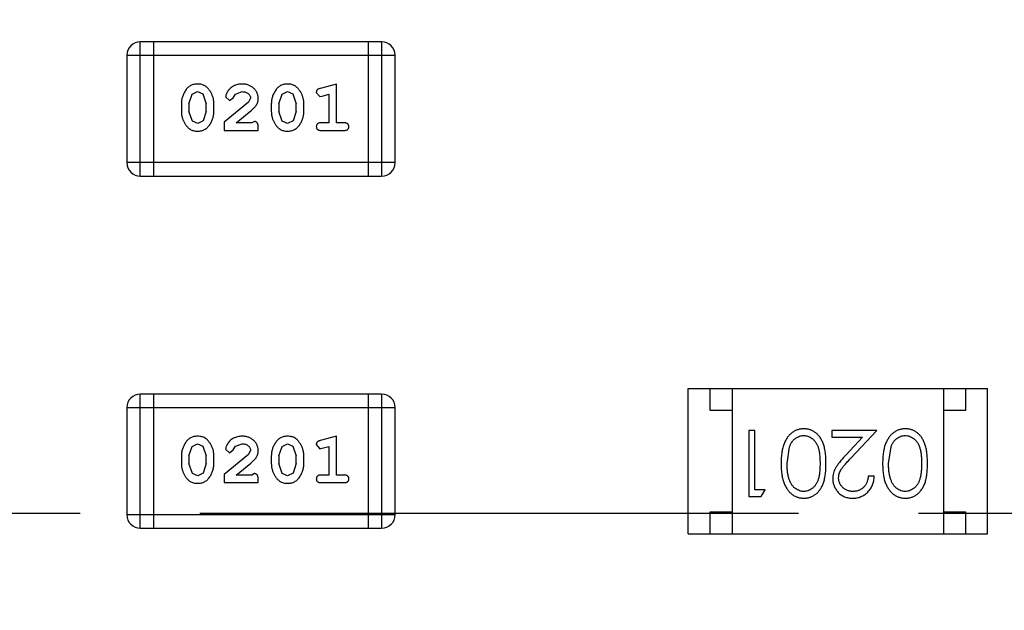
# Model space of a CAD drawing. Header units: inches. Extents: x 13 to 158, y -30 to 56.
# Tile 72 of 84: x 135.1 to 137.34, y 13.06 to 14.41. Entities that reach past the tile are written whole.
import ezdxf

# ---------------------------------------------------------------- set-up
doc = ezdxf.new("R2010")
doc.units = ezdxf.units.IN
doc.header["$LTSCALE"] = 1.21
doc.header["$MEASUREMENT"] = 0
doc.header["$PDMODE"] = 3
doc.header["$PDSIZE"] = 0.3125
doc.linetypes.add('CENTER', pattern=[0.6, 0.375, -0.075, 0.075, -0.075])
doc.layers.get('0').update_dxf_attribs({"linetype": 'CONTINUOUS'})
doc.layers.get('Defpoints').update_dxf_attribs({"linetype": 'CONTINUOUS'})
doc.layers.add('DIM', color=3, linetype='CONTINUOUS')
doc.styles.get("Standard").update_dxf_attribs({"font": 'txt', "width": 0.8})
doc.dimstyles.get("Standard").update_dxf_attribs({"dimtxt": 0.15625, "dimasz": 0.1875, "dimexe": 0.125, "dimexo": 0.0625, "dimgap": 0.09, "dimtad": 0, "dimtih": 1, "dimtoh": 1, "dimzin": 4, "dimdsep": 46, "dimtxsty": 'Standard', "dimblk": '_FILLED', "dimblk1": '_FILLED', "dimblk2": '_FILLED', "dimcen": 0.09, "dimazin": 1, "dimtp": 0.01, "dimtm": 0.01, "dimtfac": 1, "dimtofl": 0, "dimtmove": 0, "dimatfit": 3, "dimldrblk": '_FILLED', "dimfxl": 1, "dimtolj": 1, "dimtzin": 4, "dimarcsym": 0})

# ---------------------------------------------------------------- blocks, each defined once
blk = doc.blocks.new('_FILLED')
at = {"color": 0, "linetype": 'ByBlock'}
blk.add_solid([(0, 0), (-1, 0.1667), (-1, -0.1667)], dxfattribs=at)
blk = doc.blocks.new('*D16')
at = {"layer": 'Defpoints', "color": 0}
for p in [(114.1495, 13.2855), (150.6495, 13.2855), (150.6495, -11.8704)]:
    blk.add_point(p, dxfattribs=at)
at = {"layer": 'DIM', "color": 0, "lineweight": -2}
for p, q in [((114.1495, 13.223), (114.1495, -11.9954)), ((150.6495, 13.223), (150.6495, -11.9954)), ((115.1495, -11.8704), (130.7762, -11.8704)), ((149.6495, -11.8704), (134.0229, -11.8704))]:
    blk.add_line(p, q, dxfattribs=at)
at = {"layer": 'DIM', "color": 0, "lineweight": -2, "rotation": 180}
blk.add_blockref('_FILLED', (114.1495, -11.8704), dxfattribs=at)
at = {"layer": 'DIM', "color": 0, "lineweight": -2}
blk.add_blockref('_FILLED', (150.6495, -11.8704), dxfattribs=at)
at = {"layer": 'DIM', "color": 0, "insert": (132.3995, -11.8704), "char_height": 1, "attachment_point": 5}
blk.add_mtext('\\A1;36.50', dxfattribs=at)
blk = doc.blocks.new('*D17')
at = {"layer": 'Defpoints', "color": 0}
for p in [(114.4032, 19.1418), (111.869, 15.6788), (111.5494, 13.2855), (132.3995, 13.2855), (152.6733, 13.2855)]:
    blk.add_point(p, dxfattribs=at)
at = {"layer": 'DIM', "color": 0, "lineweight": -2}
blk.add_line((114.3438, 19.1612), (112.6256, 19.7203), dxfattribs=at)
for start, end in [(164.74645, 168.51927), (173.45493, 177.22774)]:
    blk.add_arc((132.3995, 13.2855), 20.6696, start, end, dxfattribs=at)
for p, rotation in [((112.7445, 19.6816), 73.36032661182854), ((111.73, 13.2855), 268.6138716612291)]:
    blk.add_blockref('_FILLED', p, dxfattribs=dict(at, rotation=rotation))
at = {"layer": 'DIM', "color": 0, "insert": (111.9852, 16.5235), "char_height": 1, "attachment_point": 5, "rotation": 80.9871}
blk.add_mtext('\\A1;18%%d', dxfattribs=at)

msp = doc.modelspace()

# ---------------------------------------------------------------- linework, layer by layer
at = {"color": 6, "linetype": 'Continuous'}
for p, q in [((135.3721, 14.0512), (135.3721, 14.356)), ((135.9208, 14.356), (135.3721, 14.356)), ((135.4026, 14.0512), (135.4026, 14.356)), ((135.8903, 14.356), (135.8903, 14.0512)), ((135.9208, 14.356), (135.9208, 14.0512)), ((135.3416, 14.3255), (135.3416, 14.0817)), ((135.3416, 14.3255), (135.9512, 14.3255)), ((135.9512, 14.0817), (135.9512, 14.3255)), ((135.8179, 14.2603), (135.7813, 14.2504)), ((135.8179, 14.1722), (135.8179, 14.2603)), ((135.4828, 14.2154), (135.4901, 14.2372)), ((135.4901, 14.2372), (135.5025, 14.243)), ((135.5025, 14.243), (135.5146, 14.2377)), ((135.5146, 14.2377), (135.5222, 14.2154)), ((135.5835, 14.2291), (135.5885, 14.2376)), ((135.5885, 14.2376), (135.6034, 14.243)), ((135.6873, 14.2154), (135.6946, 14.2372)), ((135.6946, 14.2372), (135.707, 14.243)), ((135.707, 14.243), (135.7191, 14.2377)), ((135.7191, 14.2377), (135.7267, 14.2154)), ((135.7723, 14.2412), (135.7802, 14.2319)), ((135.7856, 14.233), (135.8006, 14.2371)), ((135.8006, 14.2371), (135.8006, 14.1722)), ((135.4655, 14.2156), (135.4655, 14.1979)), ((135.4828, 14.2154), (135.4828, 14.1982)), ((135.5222, 14.1982), (135.5222, 14.2154)), ((135.5395, 14.1979), (135.5395, 14.2156)), ((135.6181, 14.2187), (135.5631, 14.1737)), ((135.5662, 14.2309), (135.575, 14.2225)), ((135.575, 14.2225), (135.5835, 14.2291)), ((135.6228, 14.2284), (135.6181, 14.2187)), ((135.67, 14.2156), (135.67, 14.1979)), ((135.6873, 14.2154), (135.6873, 14.1982)), ((135.7267, 14.1982), (135.7267, 14.2154)), ((135.744, 14.1979), (135.744, 14.2156)), ((135.7802, 14.2319), (135.7856, 14.233)), ((135.4905, 14.1759), (135.4828, 14.1982)), ((135.5222, 14.1982), (135.5149, 14.1764)), ((135.5898, 14.1722), (135.6234, 14.1992)), ((135.695, 14.1759), (135.6873, 14.1982)), ((135.7267, 14.1982), (135.7194, 14.1764)), ((135.5026, 14.1706), (135.4905, 14.1759)), ((135.5149, 14.1764), (135.5026, 14.1706)), ((135.5631, 14.1737), (135.5631, 14.1549)), ((135.626, 14.1722), (135.5898, 14.1722)), ((135.6315, 14.1753), (135.626, 14.1722)), ((135.7071, 14.1706), (135.695, 14.1759)), ((135.7194, 14.1764), (135.7071, 14.1706)), ((135.8006, 14.1722), (135.7833, 14.1722)), ((135.8352, 14.1722), (135.8179, 14.1722)), ((135.5631, 14.1549), (135.6402, 14.1549)), ((135.6402, 14.1549), (135.6402, 14.1627)), ((135.7833, 14.1549), (135.8352, 14.1549)), ((135.9512, 14.0817), (135.3416, 14.0817)), ((135.3721, 14.0512), (135.9208, 14.0512)), ((136.6175, 13.2386), (136.6175, 13.5686)), ((136.6175, 13.5686), (137.2975, 13.5686)), ((136.6675, 13.5186), (136.6675, 13.5686)), ((136.7175, 13.5686), (136.7175, 13.2386)), ((137.1975, 13.5686), (137.1975, 13.2386)), ((137.2475, 13.5686), (137.2475, 13.5186)), ((137.2975, 13.2386), (137.2975, 13.5686)), ((135.3721, 13.2512), (135.3721, 13.556)), ((135.9208, 13.556), (135.3721, 13.556)), ((135.4026, 13.2512), (135.4026, 13.556)), ((135.8903, 13.556), (135.8903, 13.2512)), ((135.9208, 13.556), (135.9208, 13.2512)), ((135.3416, 13.5255), (135.3416, 13.2817)), ((135.3416, 13.5255), (135.9512, 13.5255)), ((135.9512, 13.2817), (135.9512, 13.5255)), ((136.7175, 13.5186), (136.6675, 13.5186)), ((137.2475, 13.5186), (137.1975, 13.5186)), ((136.7557, 13.4733), (136.7557, 13.3233)), ((136.7691, 13.4733), (136.7557, 13.4733)), ((136.7691, 13.3387), (136.7691, 13.4733)), ((136.9441, 13.4733), (136.9441, 13.4579)), ((137.0461, 13.4733), (136.9441, 13.4733)), ((136.9879, 13.4112), (137.0461, 13.4733)), ((135.8179, 13.4602), (135.7813, 13.4504)), ((135.8179, 13.3721), (135.8179, 13.4602)), ((136.9441, 13.4579), (137.0139, 13.4579)), ((137.0139, 13.4579), (136.9764, 13.4179)), ((135.4828, 13.4154), (135.4901, 13.4371)), ((135.4901, 13.4371), (135.5025, 13.4429)), ((135.5025, 13.4429), (135.5146, 13.4376)), ((135.5146, 13.4376), (135.5222, 13.4154)), ((135.5662, 13.4309), (135.575, 13.4225)), ((135.575, 13.4225), (135.5835, 13.429)), ((135.5835, 13.429), (135.5885, 13.4376)), ((135.5885, 13.4376), (135.6034, 13.4429)), ((135.6228, 13.4284), (135.6181, 13.4187)), ((135.6873, 13.4154), (135.6946, 13.4371)), ((135.6946, 13.4371), (135.707, 13.4429)), ((135.707, 13.4429), (135.7191, 13.4376)), ((135.7191, 13.4376), (135.7267, 13.4154)), ((135.7723, 13.4412), (135.7802, 13.4319)), ((135.7802, 13.4319), (135.7856, 13.433)), ((135.7856, 13.433), (135.8006, 13.4371)), ((135.8006, 13.4371), (135.8006, 13.3721)), ((136.8422, 13.3983), (136.8479, 13.436)), ((137.073, 13.3983), (137.0787, 13.436)), ((135.4655, 13.4156), (135.4655, 13.3979)), ((135.4828, 13.4154), (135.4828, 13.3981)), ((135.5222, 13.3981), (135.5222, 13.4154)), ((135.5395, 13.3979), (135.5395, 13.4156)), ((135.6181, 13.4187), (135.5631, 13.3737)), ((135.67, 13.4156), (135.67, 13.3979)), ((135.6873, 13.4154), (135.6873, 13.3981)), ((135.7267, 13.3981), (135.7267, 13.4154)), ((135.744, 13.3979), (135.744, 13.4156)), ((135.4905, 13.3759), (135.4828, 13.3981)), ((135.5222, 13.3981), (135.5149, 13.3764)), ((135.5898, 13.3721), (135.6234, 13.3992)), ((135.695, 13.3759), (135.6873, 13.3981)), ((135.7267, 13.3981), (135.7194, 13.3764)), ((135.5026, 13.3706), (135.4905, 13.3759)), ((135.5149, 13.3764), (135.5026, 13.3706)), ((135.5631, 13.3737), (135.5631, 13.3548)), ((135.626, 13.3721), (135.5898, 13.3721)), ((135.6315, 13.3753), (135.626, 13.3721)), ((135.6402, 13.3548), (135.6402, 13.3627)), ((135.7071, 13.3706), (135.695, 13.3759)), ((135.7194, 13.3764), (135.7071, 13.3706)), ((135.8006, 13.3721), (135.7833, 13.3721)), ((135.8352, 13.3721), (135.8179, 13.3721)), ((137.0403, 13.3694), (137.0268, 13.3694)), ((135.5631, 13.3548), (135.6402, 13.3548)), ((135.7833, 13.3548), (135.8352, 13.3548)), ((136.7922, 13.3387), (136.7691, 13.3387)), ((136.7834, 13.3233), (136.7922, 13.3387)), ((136.7557, 13.3233), (136.7834, 13.3233)), ((135.9512, 13.2817), (135.3416, 13.2817)), ((136.6675, 13.2386), (136.6675, 13.2886)), ((136.6675, 13.2886), (136.7175, 13.2886)), ((137.1975, 13.2886), (137.2475, 13.2886)), ((137.2475, 13.2886), (137.2475, 13.2386)), ((135.3721, 13.2512), (135.9208, 13.2512)), ((136.6175, 13.2386), (137.2975, 13.2386))]:
    msp.add_line(p, q, dxfattribs=at)
at = {"color": 4, "linetype": 'CENTER', "ltscale": 3}
msp.add_line((111.5494, 13.2855), (152.6733, 13.2855), dxfattribs=at)
at = {"color": 6, "linetype": 'Continuous'}
for centre, start, end in [((135.3721, 14.3255), 90, 180), ((135.9208, 14.3255), 0, 90), ((135.3721, 14.0817), 180, 270), ((135.9208, 14.0817), 270, 0), ((135.3721, 13.5255), 90, 180), ((135.9208, 13.5255), 0, 90), ((135.3721, 13.2817), 180, 270), ((135.9208, 13.2817), 270, 0)]:
    msp.add_arc(centre, 0.0305, start, end, dxfattribs=at)
for points, knots in [([(135.5023, 14.2603), (135.5009, 14.2602), (135.4981, 14.2601), (135.494, 14.2594), (135.4902, 14.2583), (135.4866, 14.2567), (135.4833, 14.2547), (135.4802, 14.2522), (135.4774, 14.2492), (135.475, 14.2458), (135.4728, 14.2422), (135.4709, 14.2385), (135.4692, 14.2348), (135.4679, 14.231), (135.4668, 14.2273), (135.4661, 14.2234), (135.4656, 14.2195), (135.4656, 14.2169), (135.4655, 14.2156)], [0, 0, 0, 0, 0.06692, 0.130834, 0.19258, 0.252759, 0.312631, 0.373411, 0.436359, 0.501894, 0.568244, 0.632472, 0.69556, 0.757163, 0.818592, 0.878885, 0.939235, 1, 1, 1, 1]), ([(135.5395, 14.2156), (135.5394, 14.2167), (135.5394, 14.2189), (135.5391, 14.2221), (135.5386, 14.2252), (135.5379, 14.2283), (135.537, 14.2313), (135.5359, 14.2344), (135.5346, 14.2373), (135.5331, 14.2402), (135.5315, 14.2429), (135.5299, 14.2455), (135.5282, 14.2478), (135.5265, 14.2499), (135.5248, 14.2518), (135.5231, 14.2534), (135.5214, 14.2548), (135.519, 14.2564), (135.5158, 14.258), (135.5117, 14.2593), (135.5071, 14.2601), (135.504, 14.2602), (135.5023, 14.2603)], [0, 0, 0, 0, 0.049855, 0.099516, 0.148482, 0.19758, 0.246804, 0.296268, 0.346517, 0.397047, 0.446826, 0.49336, 0.537801, 0.579207, 0.617974, 0.654833, 0.689171, 0.722088, 0.786392, 0.853518, 0.924186, 1, 1, 1, 1]), ([(135.6035, 14.2603), (135.6018, 14.2602), (135.5984, 14.2601), (135.5935, 14.2592), (135.5887, 14.2578), (135.5842, 14.2558), (135.5801, 14.2534), (135.5765, 14.2505), (135.5733, 14.2473), (135.5708, 14.2437), (135.5688, 14.2401), (135.5674, 14.2368), (135.5664, 14.2338), (135.5663, 14.2318), (135.5662, 14.2309)], [0, 0, 0, 0, 0.098286, 0.193983, 0.289056, 0.384352, 0.477435, 0.566197, 0.652355, 0.737986, 0.818188, 0.887401, 0.94802, 1, 1, 1, 1]), ([(135.6402, 14.2275), (135.6401, 14.2286), (135.64, 14.2308), (135.6396, 14.234), (135.6388, 14.2371), (135.6376, 14.2401), (135.6362, 14.243), (135.6344, 14.2457), (135.6323, 14.2483), (135.6299, 14.2507), (135.6272, 14.2529), (135.6244, 14.2549), (135.6213, 14.2566), (135.6181, 14.2579), (135.6147, 14.259), (135.6111, 14.2597), (135.6074, 14.2602), (135.6048, 14.2602), (135.6035, 14.2603)], [0, 0, 0, 0, 0.060981, 0.120256, 0.178148, 0.236115, 0.293993, 0.352864, 0.413358, 0.476056, 0.539296, 0.602396, 0.665116, 0.728325, 0.792919, 0.859317, 0.928302, 1, 1, 1, 1]), ([(135.7068, 14.2603), (135.7054, 14.2602), (135.7026, 14.2601), (135.6985, 14.2594), (135.6947, 14.2583), (135.6911, 14.2567), (135.6878, 14.2547), (135.6847, 14.2522), (135.682, 14.2492), (135.6795, 14.2458), (135.6773, 14.2422), (135.6754, 14.2385), (135.6737, 14.2348), (135.6724, 14.231), (135.6713, 14.2273), (135.6706, 14.2234), (135.6701, 14.2195), (135.6701, 14.2169), (135.67, 14.2156)], [0, 0, 0, 0, 0.06692, 0.130834, 0.19258, 0.252759, 0.312631, 0.373411, 0.436359, 0.501894, 0.568244, 0.632472, 0.69556, 0.757163, 0.818592, 0.878885, 0.939235, 1, 1, 1, 1]), ([(135.744, 14.2156), (135.744, 14.2167), (135.7439, 14.2189), (135.7436, 14.2221), (135.7431, 14.2252), (135.7424, 14.2283), (135.7415, 14.2313), (135.7404, 14.2344), (135.7391, 14.2373), (135.7376, 14.2402), (135.736, 14.2429), (135.7344, 14.2455), (135.7327, 14.2478), (135.731, 14.2499), (135.7293, 14.2518), (135.7276, 14.2534), (135.7259, 14.2548), (135.7235, 14.2564), (135.7203, 14.258), (135.7162, 14.2593), (135.7116, 14.2601), (135.7085, 14.2602), (135.7068, 14.2603)], [0, 0, 0, 0, 0.049855, 0.099516, 0.148482, 0.19758, 0.246804, 0.296268, 0.346517, 0.397047, 0.446826, 0.49336, 0.537801, 0.579207, 0.617974, 0.654833, 0.689171, 0.722088, 0.786392, 0.853518, 0.924186, 1, 1, 1, 1]), ([(135.6034, 14.243), (135.6048, 14.2429), (135.6075, 14.2428), (135.6113, 14.242), (135.6147, 14.2406), (135.6175, 14.2387), (135.6199, 14.2364), (135.6216, 14.2339), (135.6226, 14.2312), (135.6228, 14.2294), (135.6228, 14.2284)], [0, 0, 0, 0, 0.156344, 0.299348, 0.4327, 0.561, 0.682299, 0.791883, 0.89611, 1, 1, 1, 1]), ([(135.7813, 14.2504), (135.7805, 14.2501), (135.7789, 14.2496), (135.7768, 14.2488), (135.7752, 14.2479), (135.774, 14.2469), (135.7732, 14.2457), (135.7727, 14.2443), (135.7723, 14.2428), (135.7723, 14.2418), (135.7723, 14.2412)], [0, 0, 0, 0, 0.187321, 0.344927, 0.475328, 0.579604, 0.674244, 0.773631, 0.882025, 1, 1, 1, 1]), ([(135.6234, 14.1992), (135.6243, 14.2), (135.626, 14.2015), (135.6283, 14.2037), (135.6304, 14.2058), (135.6323, 14.2078), (135.6339, 14.2096), (135.6353, 14.2114), (135.6364, 14.213), (135.6375, 14.2151), (135.6386, 14.2177), (135.6395, 14.2208), (135.6401, 14.2241), (135.6401, 14.2264), (135.6402, 14.2275)], [0, 0, 0, 0, 0.103002, 0.197728, 0.285279, 0.365235, 0.437224, 0.502446, 0.560545, 0.611446, 0.707576, 0.80349, 0.900532, 1, 1, 1, 1]), ([(135.4655, 14.1979), (135.4655, 14.1968), (135.4656, 14.1947), (135.4659, 14.1915), (135.4664, 14.1884), (135.4671, 14.1853), (135.4679, 14.1822), (135.4691, 14.1793), (135.4703, 14.1763), (135.4718, 14.1734), (135.4734, 14.1707), (135.475, 14.1681), (135.4767, 14.1658), (135.4783, 14.1637), (135.48, 14.1619), (135.4817, 14.1602), (135.4834, 14.1588), (135.4858, 14.1572), (135.489, 14.1556), (135.4932, 14.1543), (135.4977, 14.1534), (135.5009, 14.1533), (135.5026, 14.1533)], [0, 0, 0, 0, 0.049886, 0.09882, 0.148132, 0.19689, 0.246038, 0.295176, 0.345305, 0.395692, 0.445312, 0.491875, 0.535813, 0.577009, 0.616081, 0.652689, 0.687585, 0.720206, 0.785062, 0.85223, 0.923759, 1, 1, 1, 1]), ([(135.5026, 14.1533), (135.504, 14.1533), (135.5068, 14.1534), (135.5109, 14.1541), (135.5148, 14.1552), (135.5183, 14.1568), (135.5217, 14.1588), (135.5247, 14.1614), (135.5275, 14.1643), (135.53, 14.1677), (135.5322, 14.1713), (135.5341, 14.175), (135.5358, 14.1787), (135.5371, 14.1824), (135.5382, 14.1863), (135.5389, 14.1901), (135.5394, 14.194), (135.5394, 14.1966), (135.5395, 14.1979)], [0, 0, 0, 0, 0.067217, 0.131051, 0.19272, 0.252824, 0.312745, 0.373449, 0.436041, 0.501494, 0.567761, 0.632087, 0.695096, 0.757109, 0.817993, 0.878657, 0.939311, 1, 1, 1, 1]), ([(135.67, 14.1979), (135.6701, 14.1968), (135.6701, 14.1947), (135.6704, 14.1915), (135.6709, 14.1884), (135.6716, 14.1853), (135.6725, 14.1822), (135.6736, 14.1793), (135.6748, 14.1763), (135.6763, 14.1734), (135.6779, 14.1707), (135.6795, 14.1681), (135.6812, 14.1658), (135.6828, 14.1637), (135.6845, 14.1619), (135.6862, 14.1602), (135.688, 14.1588), (135.6903, 14.1572), (135.6935, 14.1556), (135.6977, 14.1543), (135.7023, 14.1534), (135.7054, 14.1533), (135.7071, 14.1533)], [0, 0, 0, 0, 0.049886, 0.09882, 0.148132, 0.19689, 0.246038, 0.295176, 0.345305, 0.395692, 0.445312, 0.491875, 0.535813, 0.577009, 0.616081, 0.652689, 0.687585, 0.720206, 0.785062, 0.85223, 0.923759, 1, 1, 1, 1]), ([(135.7071, 14.1533), (135.7085, 14.1533), (135.7113, 14.1534), (135.7154, 14.1541), (135.7193, 14.1552), (135.7229, 14.1568), (135.7262, 14.1588), (135.7292, 14.1614), (135.732, 14.1643), (135.7345, 14.1677), (135.7367, 14.1713), (135.7386, 14.175), (135.7403, 14.1787), (135.7416, 14.1824), (135.7427, 14.1863), (135.7434, 14.1901), (135.7439, 14.194), (135.744, 14.1966), (135.744, 14.1979)], [0, 0, 0, 0, 0.067217, 0.131051, 0.19272, 0.252824, 0.312745, 0.373449, 0.436041, 0.501494, 0.567761, 0.632087, 0.695096, 0.757109, 0.817993, 0.878657, 0.939311, 1, 1, 1, 1]), ([(135.6402, 14.1627), (135.6401, 14.1638), (135.6401, 14.1658), (135.6396, 14.1685), (135.639, 14.1707), (135.6379, 14.1725), (135.6366, 14.1738), (135.6351, 14.1747), (135.6334, 14.1752), (135.6321, 14.1753), (135.6315, 14.1753)], [0, 0, 0, 0, 0.1844, 0.34094, 0.473574, 0.586824, 0.690029, 0.789175, 0.890445, 1, 1, 1, 1]), ([(135.7833, 14.1722), (135.7824, 14.1721), (135.7807, 14.1721), (135.7784, 14.1716), (135.7764, 14.1709), (135.7749, 14.1698), (135.7737, 14.1685), (135.7729, 14.167), (135.7724, 14.1653), (135.7723, 14.1641), (135.7723, 14.1635)], [0, 0, 0, 0, 0.169102, 0.317658, 0.446239, 0.563118, 0.671828, 0.776546, 0.884858, 1, 1, 1, 1]), ([(135.8462, 14.1635), (135.8462, 14.1641), (135.8461, 14.1653), (135.8456, 14.167), (135.8448, 14.1685), (135.8436, 14.1698), (135.8421, 14.1709), (135.8401, 14.1716), (135.8378, 14.1721), (135.8361, 14.1721), (135.8352, 14.1722)], [0, 0, 0, 0, 0.11517, 0.223509, 0.328254, 0.438012, 0.553651, 0.682263, 0.830856, 1, 1, 1, 1]), ([(135.7723, 14.1635), (135.7723, 14.1629), (135.7724, 14.1617), (135.7729, 14.16), (135.7737, 14.1585), (135.7749, 14.1572), (135.7764, 14.1561), (135.7784, 14.1554), (135.7807, 14.1549), (135.7824, 14.1549), (135.7833, 14.1549)], [0, 0, 0, 0, 0.115051, 0.223278, 0.329269, 0.437893, 0.554681, 0.682591, 0.83103, 1, 1, 1, 1]), ([(135.8352, 14.1549), (135.8361, 14.1549), (135.8378, 14.1549), (135.8401, 14.1554), (135.8421, 14.1561), (135.8436, 14.1572), (135.8448, 14.1585), (135.8456, 14.16), (135.8461, 14.1617), (135.8462, 14.1629), (135.8462, 14.1635)], [0, 0, 0, 0, 0.169012, 0.317488, 0.445429, 0.560977, 0.67065, 0.776666, 0.88492, 1, 1, 1, 1]), ([(136.8805, 13.4771), (136.8793, 13.4771), (136.877, 13.4771), (136.8734, 13.4766), (136.87, 13.476), (136.8667, 13.4751), (136.8634, 13.4738), (136.8602, 13.4724), (136.8571, 13.4706), (136.8541, 13.4687), (136.8512, 13.4664), (136.8485, 13.4639), (136.8459, 13.4611), (136.8435, 13.458), (136.8412, 13.4547), (136.8391, 13.4512), (136.8372, 13.4474), (136.8354, 13.4433), (136.8338, 13.4389), (136.8325, 13.4342), (136.8313, 13.4291), (136.8304, 13.4236), (136.8297, 13.4178), (136.8291, 13.4117), (136.8288, 13.4051), (136.8288, 13.4006), (136.8287, 13.3984)], [0, 0, 0, 0, 0.033824, 0.067298, 0.10028, 0.133019, 0.165736, 0.198792, 0.232372, 0.266409, 0.301016, 0.336196, 0.371972, 0.408574, 0.446394, 0.485225, 0.525372, 0.567224, 0.611081, 0.65775, 0.70702, 0.759235, 0.814484, 0.873227, 0.934937, 1, 1, 1, 1]), ([(136.9307, 13.3984), (136.9307, 13.4007), (136.9306, 13.4054), (136.9303, 13.4121), (136.9298, 13.4185), (136.9291, 13.4244), (136.9282, 13.43), (136.9272, 13.4351), (136.9258, 13.4398), (136.9243, 13.4442), (136.9226, 13.4482), (136.9208, 13.4519), (136.9187, 13.4554), (136.9166, 13.4586), (136.9143, 13.4615), (136.9118, 13.4643), (136.9091, 13.4667), (136.9063, 13.4689), (136.9034, 13.4708), (136.9004, 13.4725), (136.8973, 13.474), (136.8941, 13.4751), (136.8908, 13.476), (136.8875, 13.4767), (136.884, 13.4771), (136.8817, 13.4771), (136.8805, 13.4771)], [0, 0, 0, 0, 0.068113, 0.132564, 0.193427, 0.250218, 0.303569, 0.353576, 0.400235, 0.443586, 0.484619, 0.524292, 0.56238, 0.599049, 0.63494, 0.669782, 0.704009, 0.737842, 0.771098, 0.803896, 0.836415, 0.868639, 0.900715, 0.933378, 0.966213, 1, 1, 1, 1]), ([(137.1113, 13.4771), (137.1101, 13.4771), (137.1077, 13.4771), (137.1042, 13.4766), (137.1008, 13.476), (137.0974, 13.4751), (137.0942, 13.4738), (137.091, 13.4724), (137.0879, 13.4706), (137.0849, 13.4687), (137.082, 13.4664), (137.0792, 13.4639), (137.0766, 13.4611), (137.0742, 13.458), (137.072, 13.4547), (137.0699, 13.4512), (137.068, 13.4474), (137.0662, 13.4433), (137.0646, 13.4389), (137.0633, 13.4342), (137.0621, 13.4291), (137.0611, 13.4236), (137.0604, 13.4178), (137.0599, 13.4117), (137.0596, 13.4051), (137.0595, 13.4006), (137.0595, 13.3984)], [0, 0, 0, 0, 0.033824, 0.067298, 0.10028, 0.133019, 0.165736, 0.198792, 0.232372, 0.266409, 0.301016, 0.336196, 0.371972, 0.408574, 0.446394, 0.485225, 0.525372, 0.567224, 0.611081, 0.65775, 0.70702, 0.759235, 0.814484, 0.873227, 0.934937, 1, 1, 1, 1]), ([(137.1614, 13.3984), (137.1614, 13.4007), (137.1614, 13.4054), (137.1611, 13.4121), (137.1606, 13.4185), (137.1599, 13.4244), (137.159, 13.43), (137.1579, 13.4351), (137.1566, 13.4398), (137.1551, 13.4442), (137.1534, 13.4482), (137.1515, 13.4519), (137.1495, 13.4554), (137.1473, 13.4586), (137.145, 13.4615), (137.1426, 13.4643), (137.1399, 13.4667), (137.1371, 13.4689), (137.1342, 13.4708), (137.1312, 13.4725), (137.1281, 13.474), (137.1249, 13.4751), (137.1216, 13.476), (137.1183, 13.4767), (137.1148, 13.4771), (137.1125, 13.4771), (137.1113, 13.4771)], [0, 0, 0, 0, 0.068113, 0.132564, 0.193427, 0.250218, 0.303569, 0.353576, 0.400235, 0.443586, 0.484619, 0.524292, 0.56238, 0.599049, 0.63494, 0.669782, 0.704009, 0.737842, 0.771098, 0.803896, 0.836415, 0.868639, 0.900715, 0.933378, 0.966213, 1, 1, 1, 1]), ([(135.5023, 13.4602), (135.5009, 13.4602), (135.4981, 13.4601), (135.494, 13.4594), (135.4902, 13.4583), (135.4866, 13.4567), (135.4833, 13.4546), (135.4802, 13.4521), (135.4774, 13.4492), (135.475, 13.4458), (135.4728, 13.4422), (135.4709, 13.4385), (135.4692, 13.4348), (135.4679, 13.431), (135.4668, 13.4272), (135.4661, 13.4234), (135.4656, 13.4195), (135.4656, 13.4169), (135.4655, 13.4156)], [0, 0, 0, 0, 0.06692, 0.130834, 0.19258, 0.252759, 0.312631, 0.373411, 0.436359, 0.501894, 0.568244, 0.632472, 0.69556, 0.757163, 0.818592, 0.878885, 0.939235, 1, 1, 1, 1]), ([(135.5395, 13.4156), (135.5394, 13.4167), (135.5394, 13.4188), (135.5391, 13.422), (135.5386, 13.4252), (135.5379, 13.4283), (135.537, 13.4313), (135.5359, 13.4343), (135.5346, 13.4373), (135.5331, 13.4402), (135.5315, 13.4429), (135.5299, 13.4455), (135.5282, 13.4478), (135.5265, 13.4499), (135.5248, 13.4517), (135.5231, 13.4534), (135.5214, 13.4548), (135.519, 13.4564), (135.5158, 13.458), (135.5117, 13.4593), (135.5071, 13.4601), (135.504, 13.4602), (135.5023, 13.4602)], [0, 0, 0, 0, 0.049855, 0.099516, 0.148482, 0.19758, 0.246804, 0.296268, 0.346517, 0.397047, 0.446826, 0.49336, 0.537801, 0.579207, 0.617974, 0.654833, 0.689171, 0.722088, 0.786392, 0.853518, 0.924186, 1, 1, 1, 1]), ([(135.6035, 13.4602), (135.6018, 13.4602), (135.5984, 13.4601), (135.5935, 13.4592), (135.5887, 13.4578), (135.5842, 13.4558), (135.5801, 13.4534), (135.5765, 13.4505), (135.5733, 13.4472), (135.5708, 13.4437), (135.5688, 13.4401), (135.5674, 13.4368), (135.5664, 13.4338), (135.5663, 13.4318), (135.5662, 13.4309)], [0, 0, 0, 0, 0.098286, 0.193983, 0.289056, 0.384352, 0.477435, 0.566197, 0.652355, 0.737986, 0.818188, 0.887401, 0.94802, 1, 1, 1, 1]), ([(135.6402, 13.4275), (135.6401, 13.4286), (135.64, 13.4308), (135.6396, 13.434), (135.6388, 13.4371), (135.6376, 13.4401), (135.6362, 13.443), (135.6344, 13.4457), (135.6323, 13.4483), (135.6299, 13.4507), (135.6272, 13.4529), (135.6244, 13.4549), (135.6213, 13.4566), (135.6181, 13.4579), (135.6147, 13.4589), (135.6111, 13.4597), (135.6074, 13.4602), (135.6048, 13.4602), (135.6035, 13.4602)], [0, 0, 0, 0, 0.060981, 0.120256, 0.178148, 0.236115, 0.293993, 0.352864, 0.413358, 0.476056, 0.539296, 0.602396, 0.665116, 0.728325, 0.792919, 0.859317, 0.928302, 1, 1, 1, 1]), ([(135.7068, 13.4602), (135.7054, 13.4602), (135.7026, 13.4601), (135.6985, 13.4594), (135.6947, 13.4583), (135.6911, 13.4567), (135.6878, 13.4546), (135.6847, 13.4521), (135.682, 13.4492), (135.6795, 13.4458), (135.6773, 13.4422), (135.6754, 13.4385), (135.6737, 13.4348), (135.6724, 13.431), (135.6713, 13.4272), (135.6706, 13.4234), (135.6701, 13.4195), (135.6701, 13.4169), (135.67, 13.4156)], [0, 0, 0, 0, 0.06692, 0.130834, 0.19258, 0.252759, 0.312631, 0.373411, 0.436359, 0.501894, 0.568244, 0.632472, 0.69556, 0.757163, 0.818592, 0.878885, 0.939235, 1, 1, 1, 1]), ([(135.744, 13.4156), (135.744, 13.4167), (135.7439, 13.4188), (135.7436, 13.422), (135.7431, 13.4252), (135.7424, 13.4283), (135.7415, 13.4313), (135.7404, 13.4343), (135.7391, 13.4373), (135.7376, 13.4402), (135.736, 13.4429), (135.7344, 13.4455), (135.7327, 13.4478), (135.731, 13.4499), (135.7293, 13.4517), (135.7276, 13.4534), (135.7259, 13.4548), (135.7235, 13.4564), (135.7203, 13.458), (135.7162, 13.4593), (135.7116, 13.4601), (135.7085, 13.4602), (135.7068, 13.4602)], [0, 0, 0, 0, 0.049855, 0.099516, 0.148482, 0.19758, 0.246804, 0.296268, 0.346517, 0.397047, 0.446826, 0.49336, 0.537801, 0.579207, 0.617974, 0.654833, 0.689171, 0.722088, 0.786392, 0.853518, 0.924186, 1, 1, 1, 1]), ([(136.8479, 13.436), (136.8483, 13.437), (136.849, 13.4391), (136.8504, 13.442), (136.8518, 13.4448), (136.8534, 13.4473), (136.8552, 13.4496), (136.857, 13.4517), (136.859, 13.4536), (136.8618, 13.4559), (136.8655, 13.4582), (136.8702, 13.4602), (136.8751, 13.4615), (136.8784, 13.4617), (136.8801, 13.4618)], [0, 0, 0, 0, 0.075949, 0.148549, 0.218996, 0.286119, 0.351826, 0.416074, 0.478265, 0.540325, 0.660405, 0.774606, 0.887187, 1, 1, 1, 1]), ([(136.8801, 13.4618), (136.8817, 13.4617), (136.885, 13.4615), (136.8899, 13.4602), (136.8946, 13.4581), (136.8984, 13.4558), (136.9013, 13.4535), (136.9033, 13.4515), (136.9052, 13.4494), (136.907, 13.4471), (136.9086, 13.4446), (136.9101, 13.4418), (136.9114, 13.4389), (136.9127, 13.4358), (136.9138, 13.4324), (136.9147, 13.4287), (136.9154, 13.4245), (136.9161, 13.42), (136.9166, 13.4151), (136.9169, 13.4098), (136.9172, 13.4042), (136.9172, 13.4003), (136.9172, 13.3983)], [0, 0, 0, 0, 0.060034, 0.120278, 0.182348, 0.247919, 0.281641, 0.315701, 0.350322, 0.385703, 0.421819, 0.459196, 0.497866, 0.538301, 0.58121, 0.628183, 0.679403, 0.734699, 0.794074, 0.858416, 0.927049, 1, 1, 1, 1]), ([(137.0787, 13.436), (137.079, 13.437), (137.0798, 13.4391), (137.0811, 13.442), (137.0826, 13.4448), (137.0842, 13.4473), (137.086, 13.4496), (137.0878, 13.4517), (137.0898, 13.4536), (137.0926, 13.4559), (137.0963, 13.4582), (137.101, 13.4602), (137.1059, 13.4615), (137.1092, 13.4617), (137.1108, 13.4618)], [0, 0, 0, 0, 0.075949, 0.148549, 0.218996, 0.286119, 0.351826, 0.416074, 0.478265, 0.540325, 0.660405, 0.774606, 0.887187, 1, 1, 1, 1]), ([(137.1108, 13.4618), (137.1125, 13.4617), (137.1158, 13.4615), (137.1207, 13.4602), (137.1254, 13.4581), (137.1292, 13.4558), (137.132, 13.4535), (137.1341, 13.4515), (137.136, 13.4494), (137.1377, 13.4471), (137.1394, 13.4446), (137.1408, 13.4418), (137.1422, 13.4389), (137.1434, 13.4358), (137.1445, 13.4324), (137.1455, 13.4287), (137.1462, 13.4245), (137.1469, 13.42), (137.1474, 13.4151), (137.1477, 13.4098), (137.148, 13.4042), (137.148, 13.4003), (137.148, 13.3983)], [0, 0, 0, 0, 0.060034, 0.120278, 0.182348, 0.247919, 0.281641, 0.315701, 0.350322, 0.385703, 0.421819, 0.459196, 0.497866, 0.538301, 0.58121, 0.628183, 0.679403, 0.734699, 0.794074, 0.858416, 0.927049, 1, 1, 1, 1]), ([(135.6034, 13.4429), (135.6048, 13.4429), (135.6075, 13.4428), (135.6113, 13.442), (135.6147, 13.4406), (135.6175, 13.4387), (135.6199, 13.4364), (135.6216, 13.4339), (135.6226, 13.4312), (135.6228, 13.4293), (135.6228, 13.4284)], [0, 0, 0, 0, 0.156344, 0.299348, 0.4327, 0.561, 0.682299, 0.791883, 0.89611, 1, 1, 1, 1]), ([(135.7813, 13.4504), (135.7805, 13.4501), (135.7789, 13.4496), (135.7768, 13.4488), (135.7752, 13.4479), (135.774, 13.4468), (135.7732, 13.4457), (135.7727, 13.4443), (135.7723, 13.4428), (135.7723, 13.4417), (135.7723, 13.4412)], [0, 0, 0, 0, 0.187321, 0.344927, 0.475328, 0.579604, 0.674244, 0.773631, 0.882025, 1, 1, 1, 1]), ([(135.6234, 13.3992), (135.6243, 13.4), (135.626, 13.4014), (135.6283, 13.4037), (135.6304, 13.4058), (135.6323, 13.4078), (135.6339, 13.4096), (135.6353, 13.4114), (135.6364, 13.413), (135.6375, 13.4151), (135.6386, 13.4176), (135.6395, 13.4208), (135.6401, 13.4241), (135.6401, 13.4263), (135.6402, 13.4275)], [0, 0, 0, 0, 0.103002, 0.197728, 0.285279, 0.365235, 0.437224, 0.502446, 0.560545, 0.611446, 0.707576, 0.80349, 0.900532, 1, 1, 1, 1]), ([(136.9764, 13.4179), (136.975, 13.4163), (136.9722, 13.4133), (136.9682, 13.409), (136.9647, 13.4049), (136.9615, 13.401), (136.9586, 13.3974), (136.9562, 13.394), (136.9541, 13.3908), (136.9517, 13.387), (136.9494, 13.3823), (136.9475, 13.3764), (136.9463, 13.3703), (136.9461, 13.3661), (136.9461, 13.364)], [0, 0, 0, 0, 0.09953, 0.192079, 0.277712, 0.357454, 0.429648, 0.495771, 0.555538, 0.608657, 0.707578, 0.804328, 0.901298, 1, 1, 1, 1]), ([(136.9595, 13.3652), (136.9596, 13.3669), (136.9597, 13.3701), (136.9607, 13.3749), (136.9624, 13.3795), (136.9644, 13.3833), (136.9665, 13.3865), (136.9684, 13.3892), (136.9707, 13.3921), (136.9734, 13.3954), (136.9764, 13.3989), (136.9799, 13.4027), (136.9837, 13.4069), (136.9865, 13.4097), (136.9879, 13.4112)], [0, 0, 0, 0, 0.088014, 0.174976, 0.2638, 0.355443, 0.406413, 0.465519, 0.533076, 0.609353, 0.693899, 0.787171, 0.889197, 1, 1, 1, 1]), ([(135.4655, 13.3979), (135.4655, 13.3968), (135.4656, 13.3947), (135.4659, 13.3915), (135.4664, 13.3884), (135.4671, 13.3853), (135.4679, 13.3822), (135.4691, 13.3792), (135.4703, 13.3763), (135.4718, 13.3734), (135.4734, 13.3707), (135.475, 13.3681), (135.4767, 13.3658), (135.4783, 13.3637), (135.48, 13.3618), (135.4817, 13.3602), (135.4834, 13.3587), (135.4858, 13.3572), (135.489, 13.3555), (135.4932, 13.3542), (135.4977, 13.3534), (135.5009, 13.3533), (135.5026, 13.3533)], [0, 0, 0, 0, 0.049886, 0.09882, 0.148132, 0.19689, 0.246038, 0.295176, 0.345305, 0.395692, 0.445312, 0.491875, 0.535813, 0.577009, 0.616081, 0.652689, 0.687585, 0.720206, 0.785062, 0.85223, 0.923759, 1, 1, 1, 1]), ([(135.5026, 13.3533), (135.504, 13.3533), (135.5068, 13.3534), (135.5109, 13.3541), (135.5148, 13.3552), (135.5183, 13.3568), (135.5217, 13.3588), (135.5247, 13.3613), (135.5275, 13.3643), (135.53, 13.3677), (135.5322, 13.3713), (135.5341, 13.3749), (135.5358, 13.3787), (135.5371, 13.3824), (135.5382, 13.3862), (135.5389, 13.3901), (135.5394, 13.394), (135.5394, 13.3966), (135.5395, 13.3979)], [0, 0, 0, 0, 0.067217, 0.131051, 0.19272, 0.252824, 0.312745, 0.373449, 0.436041, 0.501494, 0.567761, 0.632087, 0.695096, 0.757109, 0.817993, 0.878657, 0.939311, 1, 1, 1, 1]), ([(135.67, 13.3979), (135.6701, 13.3968), (135.6701, 13.3947), (135.6704, 13.3915), (135.6709, 13.3884), (135.6716, 13.3853), (135.6725, 13.3822), (135.6736, 13.3792), (135.6748, 13.3763), (135.6763, 13.3734), (135.6779, 13.3707), (135.6795, 13.3681), (135.6812, 13.3658), (135.6828, 13.3637), (135.6845, 13.3618), (135.6862, 13.3602), (135.688, 13.3587), (135.6903, 13.3572), (135.6935, 13.3555), (135.6977, 13.3542), (135.7023, 13.3534), (135.7054, 13.3533), (135.7071, 13.3533)], [0, 0, 0, 0, 0.049886, 0.09882, 0.148132, 0.19689, 0.246038, 0.295176, 0.345305, 0.395692, 0.445312, 0.491875, 0.535813, 0.577009, 0.616081, 0.652689, 0.687585, 0.720206, 0.785062, 0.85223, 0.923759, 1, 1, 1, 1]), ([(135.7071, 13.3533), (135.7085, 13.3533), (135.7113, 13.3534), (135.7154, 13.3541), (135.7193, 13.3552), (135.7229, 13.3568), (135.7262, 13.3588), (135.7292, 13.3613), (135.732, 13.3643), (135.7345, 13.3677), (135.7367, 13.3713), (135.7386, 13.3749), (135.7403, 13.3787), (135.7416, 13.3824), (135.7427, 13.3862), (135.7434, 13.3901), (135.7439, 13.394), (135.744, 13.3966), (135.744, 13.3979)], [0, 0, 0, 0, 0.067217, 0.131051, 0.19272, 0.252824, 0.312745, 0.373449, 0.436041, 0.501494, 0.567761, 0.632087, 0.695096, 0.757109, 0.817993, 0.878657, 0.939311, 1, 1, 1, 1]), ([(136.8287, 13.3984), (136.8288, 13.396), (136.8288, 13.3916), (136.8291, 13.385), (136.8297, 13.3788), (136.8304, 13.3729), (136.8314, 13.3675), (136.8325, 13.3623), (136.8339, 13.3576), (136.8355, 13.3532), (136.8374, 13.3491), (136.8393, 13.3452), (136.8414, 13.3417), (136.8436, 13.3384), (136.846, 13.3354), (136.8486, 13.3326), (136.8513, 13.3301), (136.8542, 13.3278), (136.8572, 13.3258), (136.8603, 13.3241), (136.8634, 13.3227), (136.8667, 13.3215), (136.87, 13.3206), (136.8734, 13.3199), (136.877, 13.3195), (136.8793, 13.3195), (136.8805, 13.3194)], [0, 0, 0, 0, 0.065278, 0.127205, 0.186168, 0.241675, 0.294115, 0.343609, 0.390387, 0.434463, 0.476646, 0.517002, 0.555936, 0.593716, 0.630057, 0.665601, 0.700745, 0.734917, 0.768681, 0.802087, 0.834849, 0.867433, 0.900138, 0.932806, 0.966212, 1, 1, 1, 1]), ([(136.8801, 13.3348), (136.8784, 13.3349), (136.8752, 13.3351), (136.8703, 13.3363), (136.8656, 13.3385), (136.8619, 13.3408), (136.859, 13.3431), (136.857, 13.3451), (136.855, 13.3473), (136.8532, 13.3498), (136.8515, 13.3525), (136.85, 13.3555), (136.8485, 13.3586), (136.8472, 13.3621), (136.846, 13.3657), (136.845, 13.3696), (136.8442, 13.3738), (136.8434, 13.3782), (136.8429, 13.3829), (136.8425, 13.3878), (136.8423, 13.393), (136.8422, 13.3965), (136.8422, 13.3983)], [0, 0, 0, 0, 0.059689, 0.119507, 0.181075, 0.246162, 0.279894, 0.314468, 0.350403, 0.387474, 0.426147, 0.466624, 0.508745, 0.553328, 0.600058, 0.649177, 0.700552, 0.754894, 0.811825, 0.871514, 0.934319, 1, 1, 1, 1]), ([(136.9172, 13.3983), (136.9172, 13.3963), (136.9172, 13.3924), (136.9169, 13.3867), (136.9166, 13.3814), (136.9161, 13.3765), (136.9155, 13.372), (136.9146, 13.3679), (136.9137, 13.3641), (136.9126, 13.3607), (136.9114, 13.3576), (136.91, 13.3547), (136.9085, 13.352), (136.9069, 13.3495), (136.9052, 13.3471), (136.9033, 13.345), (136.9013, 13.3431), (136.8984, 13.3408), (136.8947, 13.3385), (136.89, 13.3363), (136.8851, 13.3351), (136.8817, 13.3349), (136.8801, 13.3348)], [0, 0, 0, 0, 0.073302, 0.142286, 0.206253, 0.266017, 0.321612, 0.372532, 0.419497, 0.462398, 0.502825, 0.541489, 0.579034, 0.615143, 0.650298, 0.684912, 0.718701, 0.752189, 0.817245, 0.879117, 0.939613, 1, 1, 1, 1]), ([(136.8805, 13.3194), (136.8817, 13.3195), (136.884, 13.3195), (136.8875, 13.3199), (136.8909, 13.3206), (136.8941, 13.3215), (136.8974, 13.3227), (136.9005, 13.3241), (136.9035, 13.3259), (136.9065, 13.3278), (136.9093, 13.33), (136.9119, 13.3325), (136.9144, 13.3352), (136.9167, 13.3381), (136.9189, 13.3414), (136.9209, 13.3448), (136.9227, 13.3485), (136.9244, 13.3525), (136.9259, 13.3568), (136.9272, 13.3615), (136.9283, 13.3666), (136.9291, 13.3721), (136.9298, 13.3781), (136.9303, 13.3845), (136.9306, 13.3913), (136.9307, 13.3959), (136.9307, 13.3984)], [0, 0, 0, 0, 0.033742, 0.066533, 0.099153, 0.13154, 0.164087, 0.196563, 0.229707, 0.263315, 0.297504, 0.331686, 0.366482, 0.4021, 0.438958, 0.476748, 0.515985, 0.556589, 0.599519, 0.645765, 0.695487, 0.748721, 0.805687, 0.866754, 0.931405, 1, 1, 1, 1]), ([(137.0595, 13.3984), (137.0595, 13.396), (137.0596, 13.3916), (137.0599, 13.385), (137.0604, 13.3788), (137.0612, 13.3729), (137.0621, 13.3675), (137.0633, 13.3623), (137.0647, 13.3576), (137.0663, 13.3532), (137.0681, 13.3491), (137.07, 13.3452), (137.0721, 13.3417), (137.0744, 13.3384), (137.0768, 13.3354), (137.0794, 13.3326), (137.0821, 13.3301), (137.085, 13.3278), (137.0879, 13.3258), (137.091, 13.3241), (137.0942, 13.3227), (137.0975, 13.3215), (137.1008, 13.3206), (137.1042, 13.3199), (137.1077, 13.3195), (137.1101, 13.3195), (137.1113, 13.3194)], [0, 0, 0, 0, 0.065278, 0.127205, 0.186168, 0.241675, 0.294115, 0.343609, 0.390387, 0.434463, 0.476646, 0.517002, 0.555936, 0.593716, 0.630057, 0.665601, 0.700745, 0.734917, 0.768681, 0.802087, 0.834849, 0.867433, 0.900138, 0.932806, 0.966212, 1, 1, 1, 1]), ([(137.1108, 13.3348), (137.1092, 13.3349), (137.1059, 13.3351), (137.1011, 13.3363), (137.0964, 13.3385), (137.0927, 13.3408), (137.0898, 13.3431), (137.0877, 13.3451), (137.0858, 13.3473), (137.084, 13.3498), (137.0823, 13.3525), (137.0807, 13.3555), (137.0793, 13.3586), (137.078, 13.3621), (137.0768, 13.3657), (137.0757, 13.3696), (137.0749, 13.3738), (137.0742, 13.3782), (137.0737, 13.3829), (137.0732, 13.3878), (137.073, 13.393), (137.073, 13.3965), (137.073, 13.3983)], [0, 0, 0, 0, 0.059689, 0.119507, 0.181075, 0.246162, 0.279894, 0.314468, 0.350403, 0.387474, 0.426147, 0.466624, 0.508745, 0.553328, 0.600058, 0.649177, 0.700552, 0.754894, 0.811825, 0.871514, 0.934319, 1, 1, 1, 1]), ([(137.148, 13.3983), (137.148, 13.3963), (137.148, 13.3924), (137.1477, 13.3867), (137.1474, 13.3814), (137.1468, 13.3765), (137.1462, 13.372), (137.1454, 13.3679), (137.1445, 13.3641), (137.1434, 13.3607), (137.1422, 13.3576), (137.1408, 13.3547), (137.1393, 13.352), (137.1377, 13.3495), (137.1359, 13.3471), (137.134, 13.345), (137.132, 13.3431), (137.1292, 13.3408), (137.1254, 13.3385), (137.1207, 13.3363), (137.1158, 13.3351), (137.1125, 13.3349), (137.1108, 13.3348)], [0, 0, 0, 0, 0.073302, 0.142286, 0.206253, 0.266017, 0.321612, 0.372532, 0.419497, 0.462398, 0.502825, 0.541489, 0.579034, 0.615143, 0.650298, 0.684912, 0.718701, 0.752189, 0.817245, 0.879117, 0.939613, 1, 1, 1, 1]), ([(137.1113, 13.3194), (137.1125, 13.3195), (137.1148, 13.3195), (137.1183, 13.3199), (137.1216, 13.3206), (137.1249, 13.3215), (137.1281, 13.3227), (137.1313, 13.3241), (137.1343, 13.3259), (137.1372, 13.3278), (137.14, 13.33), (137.1427, 13.3325), (137.1452, 13.3352), (137.1475, 13.3381), (137.1496, 13.3414), (137.1517, 13.3448), (137.1535, 13.3485), (137.1552, 13.3525), (137.1567, 13.3568), (137.1579, 13.3615), (137.1591, 13.3666), (137.1599, 13.3721), (137.1606, 13.3781), (137.1611, 13.3845), (137.1614, 13.3913), (137.1614, 13.3959), (137.1614, 13.3984)], [0, 0, 0, 0, 0.033742, 0.066533, 0.099153, 0.13154, 0.164087, 0.196563, 0.229707, 0.263315, 0.297504, 0.331686, 0.366482, 0.4021, 0.438958, 0.476748, 0.515985, 0.556589, 0.599519, 0.645765, 0.695487, 0.748721, 0.805687, 0.866754, 0.931405, 1, 1, 1, 1]), ([(135.6402, 13.3627), (135.6401, 13.3638), (135.6401, 13.3657), (135.6396, 13.3685), (135.639, 13.3707), (135.6379, 13.3724), (135.6366, 13.3737), (135.6351, 13.3746), (135.6334, 13.3752), (135.6321, 13.3753), (135.6315, 13.3753)], [0, 0, 0, 0, 0.1844, 0.34094, 0.473574, 0.586824, 0.690029, 0.789175, 0.890445, 1, 1, 1, 1]), ([(135.7833, 13.3721), (135.7824, 13.3721), (135.7807, 13.3721), (135.7784, 13.3716), (135.7764, 13.3709), (135.7749, 13.3698), (135.7737, 13.3685), (135.7729, 13.367), (135.7724, 13.3653), (135.7723, 13.3641), (135.7723, 13.3635)], [0, 0, 0, 0, 0.169102, 0.317658, 0.446239, 0.563118, 0.671828, 0.776546, 0.884858, 1, 1, 1, 1]), ([(135.7723, 13.3635), (135.7723, 13.3629), (135.7724, 13.3617), (135.7729, 13.36), (135.7737, 13.3585), (135.7749, 13.3572), (135.7764, 13.3561), (135.7784, 13.3554), (135.7807, 13.3549), (135.7824, 13.3549), (135.7833, 13.3548)], [0, 0, 0, 0, 0.115051, 0.223278, 0.329269, 0.437893, 0.554681, 0.682591, 0.83103, 1, 1, 1, 1]), ([(135.8462, 13.3635), (135.8462, 13.3641), (135.8461, 13.3653), (135.8456, 13.367), (135.8448, 13.3685), (135.8436, 13.3698), (135.8421, 13.3709), (135.8401, 13.3716), (135.8378, 13.3721), (135.8361, 13.3721), (135.8352, 13.3721)], [0, 0, 0, 0, 0.11517, 0.223509, 0.328254, 0.438012, 0.553651, 0.682263, 0.830856, 1, 1, 1, 1]), ([(135.8352, 13.3548), (135.8361, 13.3549), (135.8378, 13.3549), (135.8401, 13.3554), (135.8421, 13.3561), (135.8436, 13.3572), (135.8448, 13.3585), (135.8456, 13.36), (135.8461, 13.3617), (135.8462, 13.3629), (135.8462, 13.3635)], [0, 0, 0, 0, 0.169012, 0.317488, 0.445429, 0.560977, 0.67065, 0.776666, 0.88492, 1, 1, 1, 1]), ([(136.9461, 13.364), (136.9461, 13.3626), (136.9462, 13.3596), (136.9468, 13.3553), (136.9478, 13.3512), (136.9491, 13.3472), (136.9509, 13.3433), (136.9531, 13.3396), (136.9556, 13.336), (136.9585, 13.3327), (136.9617, 13.3295), (136.9653, 13.3269), (136.969, 13.3246), (136.973, 13.3227), (136.9773, 13.3212), (136.9818, 13.3202), (136.9865, 13.3196), (136.9897, 13.3195), (136.9914, 13.3194)], [0, 0, 0, 0, 0.06271, 0.123347, 0.183401, 0.242828, 0.302097, 0.36242, 0.423725, 0.487032, 0.550491, 0.612709, 0.674265, 0.73617, 0.799211, 0.863483, 0.930525, 1, 1, 1, 1]), ([(136.9921, 13.3348), (136.9909, 13.3349), (136.9887, 13.3349), (136.9855, 13.3354), (136.9824, 13.336), (136.9794, 13.337), (136.9766, 13.3383), (136.9739, 13.3398), (136.9713, 13.3417), (136.9689, 13.3438), (136.9667, 13.3461), (136.9648, 13.3485), (136.9632, 13.351), (136.9618, 13.3536), (136.9608, 13.3564), (136.9601, 13.3592), (136.9596, 13.3622), (136.9595, 13.3642), (136.9595, 13.3652)], [0, 0, 0, 0, 0.068027, 0.133505, 0.19695, 0.26027, 0.322741, 0.384982, 0.448465, 0.513424, 0.578224, 0.640011, 0.700094, 0.760067, 0.819012, 0.877878, 0.938035, 1, 1, 1, 1]), ([(136.9914, 13.3194), (136.993, 13.3195), (136.9963, 13.3196), (137.0012, 13.3202), (137.0058, 13.3214), (137.0102, 13.3229), (137.0144, 13.3249), (137.0185, 13.3273), (137.0223, 13.3302), (137.0258, 13.3335), (137.0291, 13.3371), (137.032, 13.341), (137.0344, 13.3451), (137.0364, 13.3495), (137.0381, 13.3542), (137.0392, 13.359), (137.04, 13.3642), (137.0402, 13.3677), (137.0403, 13.3694)], [0, 0, 0, 0, 0.06445, 0.126725, 0.187421, 0.247417, 0.306749, 0.366595, 0.427749, 0.490235, 0.553031, 0.614805, 0.676505, 0.738096, 0.801021, 0.864897, 0.931209, 1, 1, 1, 1]), ([(137.0268, 13.3694), (137.0267, 13.3681), (137.0264, 13.3655), (137.0257, 13.3617), (137.0248, 13.3582), (137.0235, 13.3549), (137.022, 13.3518), (137.0203, 13.3489), (137.0183, 13.3463), (137.016, 13.3439), (137.0136, 13.3418), (137.0109, 13.3399), (137.0082, 13.3383), (137.0052, 13.3371), (137.0021, 13.3361), (136.9989, 13.3353), (136.9955, 13.3349), (136.9932, 13.3349), (136.9921, 13.3348)], [0, 0, 0, 0, 0.073648, 0.143686, 0.210962, 0.275557, 0.338064, 0.399311, 0.4594, 0.51934, 0.579024, 0.637809, 0.695959, 0.754122, 0.813113, 0.873453, 0.935561, 1, 1, 1, 1])]:
    msp.add_open_spline(points, degree=3, knots=knots, dxfattribs=at)

# ---------------------------------------------------------------- dimensions: what is measured, and where the dimension line sits
at = {"layer": 'DIM'}
dim = msp.add_angular_dim_2l(base=(111.869, 15.6788), line1=((132.3995, 13.2855), (114.4032, 19.1418)), line2=((111.5494, 13.2855), (152.6733, 13.2855)), dimstyle='Standard', override={"dimtxt": 1, "dimasz": 1, "dimtih": 0, "dimtoh": 0, "dimzin": 0, "dimcen": 0.198, "dimadec": 0, "dimazin": 0, "dimtp": 0, "dimtm": 0, "dimtdec": 4, "dimtzin": 0}, dxfattribs=at)
dim.commit()
dim.dimension.update_dxf_attribs({"geometry": '*D17', "text_midpoint": (111.9852, 16.5235)})
dim = msp.add_linear_dim(base=(150.6495, -11.8704), p1=(114.1495, 13.2855), p2=(150.6495, 13.2855), dimstyle='Standard', override={"dimtxt": 1, "dimasz": 1, "dimtih": 0, "dimtoh": 0, "dimzin": 0, "dimcen": 0.198, "dimadec": 0, "dimazin": 0, "dimtp": 0, "dimtm": 0, "dimtdec": 4, "dimtzin": 0}, dxfattribs=at)
dim.commit()
dim.dimension.update_dxf_attribs({"geometry": '*D16', "text_midpoint": (132.3995, -11.8704)})

doc.saveas('drawing.dxf')
